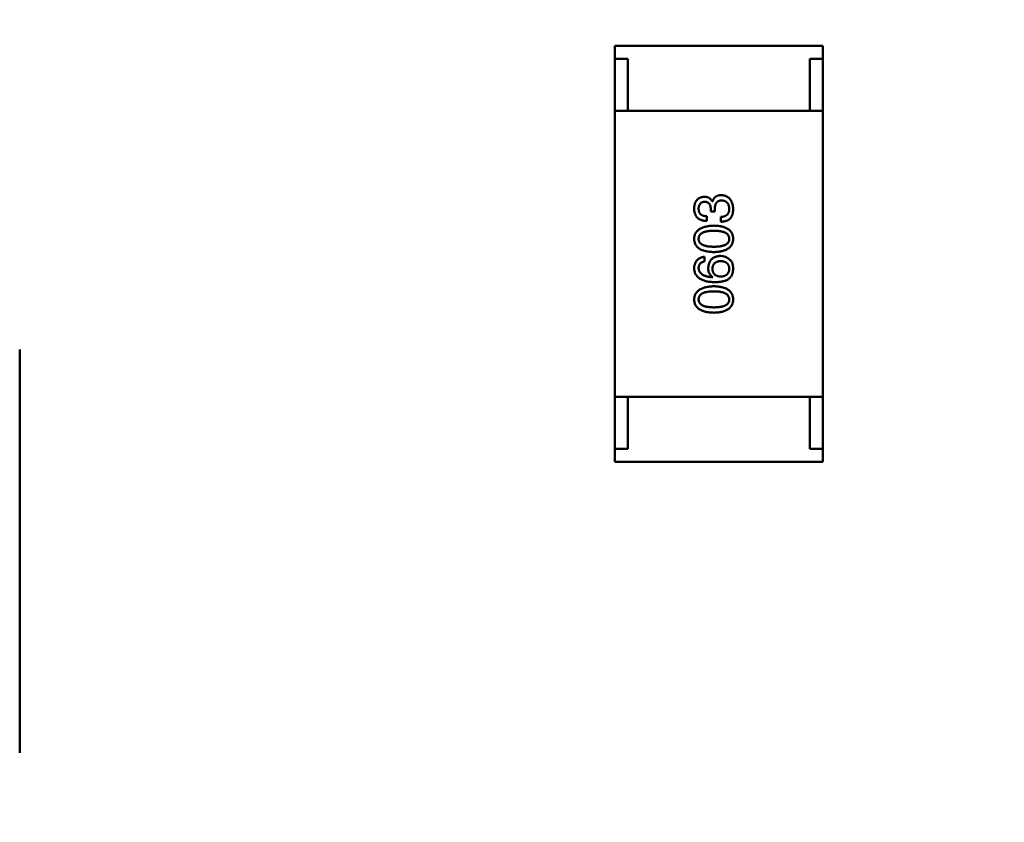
# Model space of a CAD drawing. Header units: millimetres. Extents: x 37 to 395, y 164 to 266.
# Tile 29 of 47: x 339.98 to 343.77, y 213.43 to 216.52. Entities that reach past the tile are written whole.
import ezdxf

# ---------------------------------------------------------------- set-up
doc = ezdxf.new("R2010")
doc.units = ezdxf.units.MM
doc.header["$LTSCALE"] = 0.75
doc.layers.add('Visible', color=7, linetype='Continuous', lineweight=50)
doc.layers.add('尺寸标注', color=3, linetype='Continuous', lineweight=25)
doc.styles.get("Standard").update_dxf_attribs({"font": 'arial.ttf'})
doc.dimstyles.new('Dim-ISO-25', dxfattribs={"dimtxt": 3.5, "dimasz": 3.5, "dimexe": 2.1, "dimexo": 2.1, "dimgap": 1.4, "dimtad": 1, "dimzin": 12, "dimdsep": 46, "dimtxsty": 'Standard', "dimcen": 0, "dimazin": 3, "dimtp": 0.1, "dimtm": 0.1, "dimtfac": 0.714286, "dimtmove": 0, "dimatfit": 3, "dimfxl": 1, "dimtzin": 12, "dimarcsym": 0})

# ---------------------------------------------------------------- blocks, each defined once
blk = doc.blocks.new('*D20')
at = {"layer": 'Defpoints', "color": 0, "transparency": 16777216}
for p in [(318.6376, 220.4329), (358.784, 187.735), (392.6929, 187.735)]:
    blk.add_point(p, dxfattribs=at)
at = {"layer": '尺寸标注', "color": 0, "lineweight": -2, "transparency": 16777216}
for p, q in [((320.7376, 220.4329), (394.7929, 220.4329)), ((392.6929, 216.9329), (392.6929, 191.235)), ((360.884, 187.735), (394.7929, 187.735))]:
    blk.add_line(p, q, dxfattribs=at)
at = {"layer": '尺寸标注', "color": 0, "transparency": 16777216}
for points in [[(392.1096, 216.9329), (393.2763, 216.9329), (392.6929, 220.4329)], [(392.1096, 191.235), (393.2763, 191.235), (392.6929, 187.735)]]:
    blk.add_solid(points, dxfattribs=at)
at = {"layer": '尺寸标注', "color": 0, "transparency": 16777216, "insert": (390.0156, 204.0839), "char_height": 2.5, "attachment_point": 5, "rotation": 90}
blk.add_mtext('32.7', dxfattribs=at)

msp = doc.modelspace()

# ---------------------------------------------------------------- linework, layer by layer
at = {"layer": 'Visible'}
for p, q in [((342.2739, 216.4202), (343.0739, 216.4202)), ((342.2739, 216.3702), (342.2739, 216.4202)), ((343.0739, 216.3702), (343.0739, 216.4202)), ((342.3239, 216.3702), (342.2739, 216.3702)), ((342.2739, 216.1702), (342.2739, 216.3702)), ((342.3239, 216.1702), (342.3239, 216.3702)), ((343.0239, 216.3702), (343.0239, 216.1702)), ((343.0739, 216.3702), (343.0239, 216.3702)), ((343.0739, 216.1702), (343.0739, 216.3702)), ((343.0739, 216.1702), (342.2739, 216.1702)), ((342.2739, 215.0702), (342.2739, 216.1702)), ((342.3239, 216.1702), (343.0239, 216.1702)), ((343.0739, 216.1702), (343.0739, 215.0702)), ((342.6492, 215.822), (342.6484, 215.822)), ((342.6427, 215.7933), (342.6427, 215.7835)), ((342.6427, 215.7835), (342.6583, 215.7835)), ((342.6583, 215.7835), (342.6583, 215.7925)), ((342.6271, 215.7474), (342.6271, 215.7654)), ((342.6812, 215.763), (342.6812, 215.7441)), ((342.6181, 215.5913), (342.6181, 215.6093)), ((342.6509, 215.5315), (342.6501, 215.5306)), ((339.983, 215.2525), (339.983, 215.2521)), ((339.983, 213.7021), (339.983, 215.2521)), ((343.0739, 215.0702), (342.2739, 215.0702)), ((342.2739, 215.0702), (342.2739, 214.8702)), ((342.3239, 215.0702), (343.0239, 215.0702)), ((342.3239, 215.0702), (342.3239, 214.8702)), ((343.0239, 214.8702), (343.0239, 215.0702)), ((343.0739, 215.0702), (343.0739, 214.8702)), ((342.2739, 214.8702), (342.2739, 214.8202)), ((342.3239, 214.8702), (342.2739, 214.8702)), ((343.0739, 214.8702), (343.0239, 214.8702)), ((343.0739, 214.8702), (343.0739, 214.8202)), ((342.2739, 214.8202), (343.0739, 214.8202)), ((339.983, 213.7021), (339.983, 213.7016))]:
    msp.add_line(p, q, dxfattribs=at)
msp.add_arc((342.6802, 215.5607), 0.0519, 45.691, 90.7052, dxfattribs=at)
for points, knots in [([(342.6173, 215.84), (342.6158, 215.8399), (342.6129, 215.8396), (342.6086, 215.8388), (342.6047, 215.8378), (342.601, 215.8364), (342.5976, 215.8346), (342.5945, 215.8326), (342.5917, 215.8302), (342.5891, 215.8275), (342.5868, 215.8246), (342.5849, 215.8212), (342.5831, 215.8176), (342.5817, 215.8137), (342.5805, 215.8094), (342.5797, 215.8049), (342.579, 215.8), (342.5788, 215.7967), (342.5787, 215.7949)], [0, 0, 0, 0, 0.067521, 0.132139, 0.193339, 0.252064, 0.309083, 0.364848, 0.420021, 0.475612, 0.532002, 0.589602, 0.649896, 0.712634, 0.778603, 0.848416, 0.922155, 1, 1, 1, 1]), ([(342.596, 215.7941), (342.596, 215.7952), (342.5961, 215.7972), (342.5965, 215.8001), (342.597, 215.8028), (342.5976, 215.8053), (342.5985, 215.8077), (342.5995, 215.8098), (342.6007, 215.8118), (342.6021, 215.8136), (342.6036, 215.8152), (342.6053, 215.8166), (342.6071, 215.8179), (342.6092, 215.8189), (342.6114, 215.8198), (342.6137, 215.8204), (342.6163, 215.8209), (342.618, 215.8211), (342.6189, 215.8212)], [0, 0, 0, 0, 0.078051, 0.151197, 0.220412, 0.286742, 0.34933, 0.409464, 0.467368, 0.52298, 0.578639, 0.633998, 0.690142, 0.746855, 0.805868, 0.867776, 0.932345, 1, 1, 1, 1]), ([(342.6484, 215.822), (342.6477, 215.8234), (342.6463, 215.8262), (342.6435, 215.8299), (342.6403, 215.8331), (342.6366, 215.8357), (342.6324, 215.8376), (342.6278, 215.839), (342.6227, 215.8399), (342.6191, 215.84), (342.6173, 215.84)], [0, 0, 0, 0, 0.125227, 0.244792, 0.361427, 0.478215, 0.59667, 0.722058, 0.856314, 1, 1, 1, 1]), ([(342.6189, 215.8212), (342.6207, 215.8211), (342.6226, 215.8209), (342.6274, 215.8199), (342.6293, 215.8191), (342.6321, 215.8176), (342.6343, 215.8162), (342.6382, 215.8116), (342.6394, 215.8092), (342.6423, 215.802), (342.6426, 215.7958), (342.6427, 215.7933)], [0.000001, 0.000001, 0.000001, 0.000001, 0.000529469, 0.000529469, 0.001127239, 0.001127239, 0.001835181, 0.001835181, 0.002488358, 0.002488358, 0.00458577, 0.00458577, 0.00458577, 0.00458577]), ([(342.6828, 215.8466), (342.6818, 215.8466), (342.6797, 215.8465), (342.6766, 215.8462), (342.6737, 215.8458), (342.6709, 215.8451), (342.6683, 215.8442), (342.6658, 215.8432), (342.6635, 215.8419), (342.6613, 215.8405), (342.6593, 215.8388), (342.6574, 215.837), (342.6557, 215.835), (342.654, 215.8327), (342.6526, 215.8303), (342.6513, 215.8277), (342.6502, 215.8249), (342.6496, 215.823), (342.6492, 215.822)], [0, 0, 0, 0, 0.071215, 0.138707, 0.20396, 0.266995, 0.327734, 0.387609, 0.445602, 0.503345, 0.561136, 0.618597, 0.677672, 0.738255, 0.799989, 0.863961, 0.930555, 1, 1, 1, 1]), ([(342.6583, 215.7925), (342.6583, 215.7938), (342.6583, 215.7965), (342.6586, 215.8003), (342.6591, 215.8038), (342.6599, 215.8071), (342.6608, 215.8102), (342.662, 215.813), (342.6634, 215.8154), (342.665, 215.8177), (342.6668, 215.8197), (342.6688, 215.8214), (342.671, 215.8229), (342.6735, 215.8241), (342.6761, 215.825), (342.679, 215.8256), (342.6821, 215.826), (342.6842, 215.8261), (342.6853, 215.8261)], [0, 0, 0, 0, 0.082495, 0.159728, 0.232496, 0.300725, 0.365163, 0.425859, 0.483728, 0.538892, 0.592921, 0.646195, 0.699968, 0.754746, 0.811387, 0.870806, 0.933482, 1, 1, 1, 1]), ([(342.7287, 215.7933), (342.7286, 215.7954), (342.7285, 215.7994), (342.7278, 215.8052), (342.7267, 215.8106), (342.7253, 215.8156), (342.7237, 215.8203), (342.7216, 215.8246), (342.7192, 215.8285), (342.7165, 215.8321), (342.7135, 215.8352), (342.7101, 215.838), (342.7064, 215.8404), (342.7023, 215.8424), (342.6979, 215.8441), (342.6932, 215.8453), (342.6881, 215.8462), (342.6846, 215.8464), (342.6828, 215.8466)], [0, 0, 0, 0, 0.078078, 0.151942, 0.221594, 0.28726, 0.350176, 0.409768, 0.467648, 0.523784, 0.578904, 0.634014, 0.689819, 0.746826, 0.805875, 0.867063, 0.931764, 1, 1, 1, 1]), ([(342.6853, 215.8261), (342.6864, 215.826), (342.6885, 215.8258), (342.6916, 215.8253), (342.6945, 215.8245), (342.6972, 215.8235), (342.6997, 215.8223), (342.7021, 215.8209), (342.7041, 215.8192), (342.7061, 215.8173), (342.7078, 215.8152), (342.7092, 215.8128), (342.7106, 215.8102), (342.7116, 215.8074), (342.7125, 215.8044), (342.7132, 215.8012), (342.7137, 215.7977), (342.7139, 215.7953), (342.714, 215.7941)], [0, 0, 0, 0, 0.068514, 0.133941, 0.195994, 0.255362, 0.312994, 0.369441, 0.424687, 0.480522, 0.537148, 0.594801, 0.654411, 0.716817, 0.781981, 0.850498, 0.923306, 1, 1, 1, 1]), ([(342.5787, 215.7949), (342.5788, 215.7931), (342.5789, 215.7894), (342.5796, 215.7841), (342.5806, 215.7791), (342.582, 215.7745), (342.5837, 215.7702), (342.5858, 215.7663), (342.5883, 215.7628), (342.5912, 215.7596), (342.5944, 215.7568), (342.598, 215.7544), (342.602, 215.7523), (342.6063, 215.7506), (342.611, 215.7492), (342.616, 215.7482), (342.6215, 215.7476), (342.6252, 215.7475), (342.6271, 215.7474)], [0, 0, 0, 0, 0.073232, 0.142595, 0.207997, 0.270074, 0.329156, 0.386529, 0.441846, 0.496976, 0.551877, 0.607941, 0.665637, 0.725446, 0.788542, 0.855101, 0.925196, 1, 1, 1, 1]), ([(342.6271, 215.7654), (342.6258, 215.7655), (342.6234, 215.7656), (342.6199, 215.766), (342.6166, 215.7666), (342.6135, 215.7675), (342.6107, 215.7685), (342.6081, 215.7698), (342.6058, 215.7713), (342.6037, 215.773), (342.6019, 215.7749), (342.6003, 215.777), (342.5989, 215.7793), (342.5978, 215.7819), (342.597, 215.7847), (342.5964, 215.7876), (342.596, 215.7908), (342.596, 215.793), (342.596, 215.7941)], [0, 0, 0, 0, 0.078134, 0.15164, 0.221358, 0.286689, 0.348614, 0.407697, 0.464247, 0.520153, 0.574432, 0.629291, 0.684538, 0.742032, 0.801329, 0.863637, 0.930123, 1, 1, 1, 1]), ([(342.714, 215.7941), (342.714, 215.7929), (342.7139, 215.7905), (342.7135, 215.7871), (342.7129, 215.7838), (342.712, 215.7808), (342.7109, 215.778), (342.7094, 215.7755), (342.7077, 215.7732), (342.7058, 215.7711), (342.7036, 215.7693), (342.7012, 215.7677), (342.6985, 215.7663), (342.6955, 215.7652), (342.6923, 215.7642), (342.6888, 215.7636), (342.6851, 215.7631), (342.6825, 215.763), (342.6812, 215.763)], [0, 0, 0, 0, 0.071272, 0.13882, 0.201858, 0.262757, 0.320043, 0.376709, 0.431462, 0.486034, 0.541209, 0.597703, 0.65589, 0.717768, 0.782056, 0.850407, 0.92277, 1, 1, 1, 1]), ([(342.7238, 215.7662), (342.7242, 215.7671), (342.725, 215.7689), (342.726, 215.7717), (342.7269, 215.7747), (342.7275, 215.778), (342.7281, 215.7815), (342.7285, 215.7852), (342.7287, 215.7892), (342.7287, 215.7919), (342.7287, 215.7933)], [0, 0, 0, 0, 0.101955, 0.208983, 0.322698, 0.44339, 0.570851, 0.70629, 0.84885, 1, 1, 1, 1]), ([(342.6812, 215.7441), (342.6825, 215.7442), (342.6852, 215.7443), (342.689, 215.7446), (342.6926, 215.7451), (342.6961, 215.7458), (342.6994, 215.7466), (342.7025, 215.7475), (342.7055, 215.7487), (342.7082, 215.75), (342.7108, 215.7515), (342.7132, 215.7531), (342.7155, 215.7549), (342.7175, 215.7568), (342.7194, 215.7589), (342.721, 215.7612), (342.7226, 215.7636), (342.7234, 215.7654), (342.7238, 215.7662)], [0, 0, 0, 0, 0.078937, 0.154495, 0.226898, 0.296844, 0.363348, 0.427781, 0.48946, 0.549586, 0.607902, 0.664733, 0.720805, 0.776157, 0.831175, 0.886736, 0.943094, 1, 1, 1, 1]), ([(342.655, 215.7292), (342.652, 215.729), (342.6461, 215.7288), (342.6376, 215.7279), (342.6297, 215.7267), (342.6224, 215.7252), (342.6156, 215.7233), (342.6094, 215.721), (342.6037, 215.7184), (342.5986, 215.7154), (342.5941, 215.712), (342.5902, 215.7083), (342.5868, 215.7042), (342.584, 215.6997), (342.5818, 215.6949), (342.5802, 215.6897), (342.5791, 215.6842), (342.5789, 215.6803), (342.5787, 215.6784)], [0, 0, 0, 0, 0.088475, 0.171606, 0.249595, 0.322626, 0.391327, 0.455765, 0.516374, 0.573675, 0.628522, 0.681161, 0.732559, 0.783563, 0.83504, 0.887639, 0.942585, 1, 1, 1, 1]), ([(342.596, 215.6784), (342.596, 215.6796), (342.5961, 215.6821), (342.5968, 215.6856), (342.5979, 215.689), (342.5996, 215.6921), (342.6017, 215.6949), (342.6042, 215.6974), (342.6073, 215.6997), (342.6108, 215.7019), (342.6147, 215.7037), (342.6191, 215.7052), (342.624, 215.7066), (342.6293, 215.7076), (342.635, 215.7085), (342.6413, 215.7091), (342.648, 215.7094), (342.6526, 215.7095), (342.655, 215.7095)], [0, 0, 0, 0, 0.050604, 0.098688, 0.145699, 0.191791, 0.238625, 0.286717, 0.337546, 0.391814, 0.449755, 0.512106, 0.579685, 0.652048, 0.730262, 0.814146, 0.904281, 1, 1, 1, 1]), ([(342.7287, 215.6784), (342.7287, 215.6803), (342.7285, 215.6842), (342.7275, 215.6899), (342.726, 215.6951), (342.7239, 215.7), (342.7213, 215.7045), (342.7181, 215.7087), (342.7143, 215.7124), (342.7099, 215.7158), (342.705, 215.7188), (342.6995, 215.7214), (342.6934, 215.7236), (342.6868, 215.7255), (342.6797, 215.727), (342.6719, 215.7281), (342.6636, 215.7289), (342.6579, 215.7291), (342.655, 215.7292)], [0, 0, 0, 0, 0.059134, 0.115603, 0.169236, 0.221572, 0.273254, 0.32474, 0.377319, 0.431815, 0.488555, 0.548609, 0.612242, 0.680182, 0.75251, 0.829782, 0.91231, 1, 1, 1, 1]), ([(342.655, 215.7095), (342.6573, 215.7095), (342.6619, 215.7094), (342.6685, 215.7091), (342.6746, 215.7085), (342.6804, 215.7076), (342.6856, 215.7066), (342.6905, 215.7052), (342.6948, 215.7037), (342.6988, 215.7018), (342.7023, 215.6998), (342.7053, 215.6974), (342.7079, 215.6949), (342.71, 215.692), (342.7117, 215.689), (342.713, 215.6857), (342.7138, 215.6821), (342.7139, 215.6796), (342.714, 215.6784)], [0, 0, 0, 0, 0.094834, 0.184067, 0.267029, 0.344713, 0.417334, 0.484367, 0.546941, 0.604717, 0.65953, 0.710539, 0.759381, 0.806382, 0.853027, 0.900623, 0.949121, 1, 1, 1, 1]), ([(342.5787, 215.6784), (342.5788, 215.6764), (342.579, 215.6725), (342.58, 215.6669), (342.5816, 215.6616), (342.5837, 215.6567), (342.5865, 215.6522), (342.5898, 215.6481), (342.5937, 215.6443), (342.5982, 215.6409), (342.6033, 215.6379), (342.609, 215.6353), (342.6152, 215.6331), (342.6221, 215.6312), (342.6295, 215.6297), (342.6375, 215.6286), (342.646, 215.6278), (342.6519, 215.6276), (342.655, 215.6275)], [0, 0, 0, 0, 0.057911, 0.113262, 0.165956, 0.217443, 0.268511, 0.319665, 0.372, 0.426129, 0.483365, 0.543779, 0.607756, 0.676562, 0.749704, 0.827713, 0.911177, 1, 1, 1, 1]), ([(342.655, 215.648), (342.6526, 215.6481), (342.648, 215.6481), (342.6413, 215.6485), (342.635, 215.649), (342.6293, 215.6498), (342.624, 215.6509), (342.6191, 215.6522), (342.6147, 215.6537), (342.6108, 215.6555), (342.6073, 215.6575), (342.6042, 215.6598), (342.6017, 215.6623), (342.5996, 215.665), (342.5979, 215.668), (342.5968, 215.6713), (342.5961, 215.6747), (342.596, 215.6771), (342.596, 215.6784)], [0, 0, 0, 0, 0.096452, 0.187278, 0.271765, 0.350519, 0.423437, 0.491321, 0.554011, 0.612224, 0.666281, 0.717003, 0.764884, 0.811423, 0.856783, 0.902993, 0.950236, 1, 1, 1, 1]), ([(342.655, 215.6275), (342.6579, 215.6276), (342.6636, 215.6278), (342.6719, 215.6286), (342.6797, 215.6297), (342.6868, 215.6312), (342.6934, 215.6331), (342.6995, 215.6353), (342.705, 215.6379), (342.7099, 215.641), (342.7143, 215.6443), (342.7181, 215.6481), (342.7213, 215.6522), (342.7239, 215.6567), (342.726, 215.6616), (342.7275, 215.6669), (342.7285, 215.6725), (342.7287, 215.6764), (342.7287, 215.6784)], [0, 0, 0, 0, 0.087693, 0.170223, 0.247496, 0.319826, 0.387768, 0.451403, 0.511459, 0.568358, 0.622671, 0.675251, 0.726739, 0.778422, 0.830759, 0.884394, 0.940865, 1, 1, 1, 1]), ([(342.714, 215.6784), (342.7139, 215.6771), (342.7138, 215.6747), (342.7132, 215.6713), (342.712, 215.668), (342.7103, 215.665), (342.7083, 215.6623), (342.7057, 215.6598), (342.7027, 215.6575), (342.6992, 215.6555), (342.6952, 215.6537), (342.6908, 215.6522), (342.686, 215.6509), (342.6807, 215.6498), (342.6749, 215.649), (342.6687, 215.6485), (342.662, 215.6481), (342.6574, 215.6481), (342.655, 215.648)], [0, 0, 0, 0, 0.049766, 0.097012, 0.143225, 0.188786, 0.235079, 0.282962, 0.333687, 0.387747, 0.445963, 0.508657, 0.576545, 0.649868, 0.72822, 0.812712, 0.903543, 1, 1, 1, 1]), ([(342.6181, 215.6093), (342.6166, 215.6091), (342.6137, 215.6088), (342.6095, 215.6078), (342.6055, 215.6066), (342.6018, 215.6051), (342.5984, 215.6034), (342.5952, 215.6013), (342.5924, 215.599), (342.5897, 215.5965), (342.5874, 215.5936), (342.5854, 215.5904), (342.5836, 215.587), (342.582, 215.5833), (342.5808, 215.5793), (342.5798, 215.5751), (342.5791, 215.5706), (342.5789, 215.5675), (342.5787, 215.5659)], [0, 0, 0, 0, 0.06947, 0.136096, 0.199592, 0.260665, 0.319672, 0.377156, 0.433415, 0.489984, 0.546535, 0.604276, 0.663499, 0.725182, 0.788953, 0.855683, 0.926216, 1, 1, 1, 1]), ([(342.596, 215.5659), (342.596, 215.5676), (342.5961, 215.5708), (342.5972, 215.5754), (342.5989, 215.5795), (342.6014, 215.583), (342.6046, 215.586), (342.6085, 215.5883), (342.613, 215.5902), (342.6163, 215.5909), (342.6181, 215.5913)], [0, 0, 0, 0, 0.136586, 0.261496, 0.378089, 0.490612, 0.605522, 0.725767, 0.8561, 1, 1, 1, 1]), ([(342.6796, 215.6126), (342.6778, 215.6125), (342.6744, 215.6123), (342.6694, 215.6116), (342.6647, 215.6105), (342.6604, 215.6092), (342.6563, 215.6074), (342.6526, 215.6053), (342.6492, 215.6029), (342.6461, 215.6001), (342.6433, 215.597), (342.6408, 215.5936), (342.6387, 215.5898), (342.6369, 215.5857), (342.6354, 215.5812), (342.6342, 215.5764), (342.6333, 215.5713), (342.633, 215.5677), (342.6328, 215.5659)], [0, 0, 0, 0, 0.071527, 0.139094, 0.20346, 0.264939, 0.323904, 0.381383, 0.437591, 0.493343, 0.549401, 0.606085, 0.664838, 0.725424, 0.788712, 0.855452, 0.925772, 1, 1, 1, 1]), ([(342.6492, 215.5634), (342.6493, 215.5646), (342.6494, 215.5667), (342.6499, 215.5699), (342.6505, 215.5729), (342.6514, 215.5757), (342.6526, 215.5783), (342.6539, 215.5807), (342.6556, 215.5828), (342.6574, 215.5848), (342.6595, 215.5865), (342.6618, 215.5881), (342.6643, 215.5894), (342.6671, 215.5905), (342.6701, 215.5914), (342.6733, 215.5922), (342.6768, 215.5927), (342.6792, 215.5928), (342.6804, 215.5929)], [0, 0, 0, 0, 0.069884, 0.136529, 0.199638, 0.259844, 0.317774, 0.374356, 0.430026, 0.485148, 0.5409, 0.597889, 0.657472, 0.718614, 0.783613, 0.85129, 0.923712, 1, 1, 1, 1]), ([(342.6804, 215.5929), (342.6817, 215.5929), (342.6842, 215.5927), (342.6879, 215.5922), (342.6913, 215.5915), (342.6944, 215.5906), (342.6974, 215.5895), (342.7001, 215.5882), (342.7026, 215.5867), (342.7048, 215.585), (342.7068, 215.5831), (342.7086, 215.581), (342.7101, 215.5787), (342.7113, 215.5762), (342.7124, 215.5735), (342.7132, 215.5706), (342.7137, 215.5675), (342.7139, 215.5653), (342.714, 215.5642)], [0, 0, 0, 0, 0.078863, 0.153308, 0.223539, 0.289857, 0.35341, 0.413572, 0.471721, 0.528235, 0.584279, 0.638781, 0.69466, 0.751251, 0.809198, 0.869697, 0.933318, 1, 1, 1, 1]), ([(342.7287, 215.561), (342.7288, 215.5631), (342.7288, 215.5671), (342.7284, 215.573), (342.7275, 215.5783), (342.7262, 215.5832), (342.7245, 215.5876), (342.7222, 215.5915), (342.7196, 215.595), (342.7175, 215.5969), (342.7165, 215.5979)], [0, 0, 0, 0, 0.156782, 0.301945, 0.436395, 0.561474, 0.678489, 0.78853, 0.894967, 1, 1, 1, 1]), ([(342.5787, 215.5659), (342.5789, 215.5638), (342.5791, 215.5596), (342.5802, 215.5536), (342.5819, 215.548), (342.5842, 215.5428), (342.5871, 215.538), (342.5906, 215.5336), (342.5947, 215.5296), (342.5995, 215.526), (342.6048, 215.5228), (342.6106, 215.52), (342.6171, 215.5176), (342.6242, 215.5157), (342.6319, 215.5141), (342.6401, 215.5129), (342.649, 215.5121), (342.6551, 215.5119), (342.6583, 215.5118)], [0, 0, 0, 0, 0.058957, 0.115262, 0.16907, 0.221312, 0.273147, 0.324961, 0.377649, 0.432026, 0.488925, 0.549039, 0.612912, 0.680653, 0.753056, 0.830314, 0.912483, 1, 1, 1, 1]), ([(342.6501, 215.5306), (342.6479, 215.5308), (342.6438, 215.5311), (342.6379, 215.5319), (342.6323, 215.5328), (342.6271, 215.534), (342.6223, 215.5354), (342.6179, 215.537), (342.6139, 215.5389), (342.6103, 215.541), (342.6071, 215.5433), (342.6043, 215.5459), (342.6019, 215.5486), (342.5999, 215.5517), (342.5983, 215.5549), (342.5971, 215.5584), (342.5962, 215.562), (342.5961, 215.5646), (342.596, 215.5659)], [0, 0, 0, 0, 0.089218, 0.173709, 0.252753, 0.326963, 0.397099, 0.462534, 0.524018, 0.582178, 0.637235, 0.689955, 0.741228, 0.791618, 0.841661, 0.892925, 0.945259, 1, 1, 1, 1]), ([(342.6328, 215.5659), (342.6329, 215.5639), (342.633, 215.5601), (342.6338, 215.5546), (342.6353, 215.5496), (342.6372, 215.545), (342.6398, 215.5408), (342.6429, 215.5372), (342.6466, 215.534), (342.6494, 215.5323), (342.6509, 215.5315)], [0, 0, 0, 0, 0.144617, 0.279572, 0.40596, 0.526097, 0.64389, 0.760003, 0.877724, 1, 1, 1, 1]), ([(342.6812, 215.5331), (342.6799, 215.5332), (342.6775, 215.5333), (342.6739, 215.5339), (342.6706, 215.5346), (342.6675, 215.5356), (342.6647, 215.5367), (342.6621, 215.5381), (342.6597, 215.5396), (342.6576, 215.5415), (342.6557, 215.5435), (342.6541, 215.5457), (342.6526, 215.5481), (342.6515, 215.5508), (342.6505, 215.5537), (342.6499, 215.5567), (342.6494, 215.56), (342.6493, 215.5623), (342.6492, 215.5634)], [0, 0, 0, 0, 0.076072, 0.148369, 0.216753, 0.281358, 0.342792, 0.401604, 0.458929, 0.514444, 0.569818, 0.625343, 0.681554, 0.739608, 0.800134, 0.863477, 0.929547, 1, 1, 1, 1]), ([(342.714, 215.5642), (342.7139, 215.563), (342.7138, 215.5607), (342.7133, 215.5574), (342.7127, 215.5542), (342.7117, 215.5513), (342.7105, 215.5485), (342.709, 215.546), (342.7074, 215.5437), (342.7054, 215.5417), (342.7032, 215.5398), (342.7008, 215.5382), (342.6981, 215.5368), (342.6952, 215.5356), (342.692, 215.5347), (342.6887, 215.5339), (342.685, 215.5333), (342.6825, 215.5332), (342.6812, 215.5331)], [0, 0, 0, 0, 0.070403, 0.137196, 0.200053, 0.260887, 0.31876, 0.37535, 0.430743, 0.485927, 0.541678, 0.598832, 0.657726, 0.719441, 0.783504, 0.851852, 0.923533, 1, 1, 1, 1]), ([(342.7091, 215.5224), (342.7106, 215.5236), (342.7136, 215.5258), (342.7174, 215.5297), (342.7208, 215.5339), (342.7235, 215.5386), (342.7257, 215.5436), (342.7273, 215.5491), (342.7284, 215.5549), (342.7286, 215.5589), (342.7287, 215.561)], [0, 0, 0, 0, 0.125033, 0.246266, 0.36603, 0.485265, 0.606781, 0.732144, 0.862551, 1, 1, 1, 1]), ([(342.6583, 215.5118), (342.6609, 215.5118), (342.6661, 215.5118), (342.6736, 215.5124), (342.6807, 215.5132), (342.6872, 215.5144), (342.6934, 215.5158), (342.6991, 215.5176), (342.7043, 215.5198), (342.7075, 215.5216), (342.7091, 215.5224)], [0, 0, 0, 0, 0.151498, 0.29521, 0.430242, 0.557137, 0.677306, 0.790845, 0.898111, 1, 1, 1, 1]), ([(342.655, 215.496), (342.652, 215.4959), (342.6461, 215.4956), (342.6376, 215.4948), (342.6297, 215.4936), (342.6224, 215.492), (342.6156, 215.4901), (342.6094, 215.4879), (342.6037, 215.4852), (342.5986, 215.4822), (342.5941, 215.4789), (342.5902, 215.4751), (342.5868, 215.471), (342.584, 215.4666), (342.5818, 215.4617), (342.5802, 215.4565), (342.5791, 215.451), (342.5789, 215.4472), (342.5787, 215.4452)], [0, 0, 0, 0, 0.088475, 0.171606, 0.249595, 0.322626, 0.391327, 0.455765, 0.516374, 0.573675, 0.628522, 0.681161, 0.732559, 0.783563, 0.83504, 0.887639, 0.942585, 1, 1, 1, 1]), ([(342.596, 215.4452), (342.596, 215.4465), (342.5961, 215.4489), (342.5968, 215.4525), (342.5979, 215.4558), (342.5996, 215.4589), (342.6017, 215.4617), (342.6042, 215.4643), (342.6073, 215.4666), (342.6108, 215.4687), (342.6147, 215.4705), (342.6191, 215.4721), (342.624, 215.4734), (342.6293, 215.4745), (342.635, 215.4753), (342.6413, 215.4759), (342.648, 215.4763), (342.6526, 215.4763), (342.655, 215.4764)], [0, 0, 0, 0, 0.050604, 0.098688, 0.145699, 0.191791, 0.238625, 0.286717, 0.337546, 0.391814, 0.449755, 0.512106, 0.579685, 0.652048, 0.730262, 0.814146, 0.904281, 1, 1, 1, 1]), ([(342.7287, 215.4452), (342.7287, 215.4472), (342.7285, 215.4511), (342.7275, 215.4567), (342.726, 215.462), (342.7239, 215.4669), (342.7213, 215.4714), (342.7181, 215.4755), (342.7143, 215.4793), (342.7099, 215.4827), (342.705, 215.4856), (342.6995, 215.4882), (342.6934, 215.4905), (342.6868, 215.4923), (342.6797, 215.4939), (342.6719, 215.495), (342.6636, 215.4957), (342.6579, 215.4959), (342.655, 215.496)], [0, 0, 0, 0, 0.059134, 0.115603, 0.169236, 0.221572, 0.273254, 0.32474, 0.377319, 0.431815, 0.488555, 0.548609, 0.612242, 0.680182, 0.75251, 0.829782, 0.91231, 1, 1, 1, 1]), ([(342.655, 215.4764), (342.6573, 215.4763), (342.6619, 215.4763), (342.6685, 215.4759), (342.6746, 215.4753), (342.6804, 215.4745), (342.6856, 215.4734), (342.6905, 215.4721), (342.6948, 215.4705), (342.6988, 215.4687), (342.7023, 215.4666), (342.7053, 215.4643), (342.7079, 215.4617), (342.71, 215.4589), (342.7117, 215.4558), (342.713, 215.4525), (342.7138, 215.4489), (342.7139, 215.4465), (342.714, 215.4452)], [0, 0, 0, 0, 0.094834, 0.184067, 0.267029, 0.344713, 0.417334, 0.484367, 0.546941, 0.604717, 0.65953, 0.710539, 0.759381, 0.806382, 0.853027, 0.900623, 0.949121, 1, 1, 1, 1]), ([(342.5787, 215.4452), (342.5788, 215.4432), (342.579, 215.4393), (342.58, 215.4337), (342.5816, 215.4285), (342.5837, 215.4236), (342.5865, 215.419), (342.5898, 215.4149), (342.5937, 215.4111), (342.5982, 215.4078), (342.6033, 215.4048), (342.609, 215.4022), (342.6152, 215.3999), (342.6221, 215.3981), (342.6295, 215.3966), (342.6375, 215.3955), (342.646, 215.3947), (342.6519, 215.3945), (342.655, 215.3944)], [0, 0, 0, 0, 0.057911, 0.113262, 0.165956, 0.217443, 0.268511, 0.319665, 0.372, 0.426129, 0.483365, 0.543779, 0.607756, 0.676562, 0.749704, 0.827713, 0.911177, 1, 1, 1, 1]), ([(342.655, 215.4149), (342.6526, 215.4149), (342.648, 215.4149), (342.6413, 215.4153), (342.635, 215.4159), (342.6293, 215.4167), (342.624, 215.4178), (342.6191, 215.419), (342.6147, 215.4206), (342.6108, 215.4224), (342.6073, 215.4244), (342.6042, 215.4266), (342.6017, 215.4291), (342.5996, 215.4319), (342.5979, 215.4349), (342.5968, 215.4381), (342.5961, 215.4416), (342.596, 215.444), (342.596, 215.4452)], [0, 0, 0, 0, 0.096452, 0.187278, 0.271765, 0.350519, 0.423437, 0.491321, 0.554011, 0.612224, 0.666281, 0.717003, 0.764884, 0.811423, 0.856783, 0.902993, 0.950236, 1, 1, 1, 1]), ([(342.655, 215.3944), (342.6579, 215.3945), (342.6636, 215.3947), (342.6719, 215.3955), (342.6797, 215.3966), (342.6868, 215.3981), (342.6934, 215.3999), (342.6995, 215.4022), (342.705, 215.4048), (342.7099, 215.4078), (342.7143, 215.4111), (342.7181, 215.4149), (342.7213, 215.419), (342.7239, 215.4236), (342.726, 215.4285), (342.7275, 215.4337), (342.7285, 215.4393), (342.7287, 215.4432), (342.7287, 215.4452)], [0, 0, 0, 0, 0.087693, 0.170223, 0.247496, 0.319826, 0.387768, 0.451403, 0.511459, 0.568358, 0.622671, 0.675251, 0.726739, 0.778422, 0.830759, 0.884394, 0.940865, 1, 1, 1, 1]), ([(342.714, 215.4452), (342.7139, 215.444), (342.7138, 215.4416), (342.7132, 215.4381), (342.712, 215.4349), (342.7103, 215.4319), (342.7083, 215.4291), (342.7057, 215.4266), (342.7027, 215.4244), (342.6992, 215.4224), (342.6952, 215.4206), (342.6908, 215.419), (342.686, 215.4178), (342.6807, 215.4167), (342.6749, 215.4159), (342.6687, 215.4153), (342.662, 215.4149), (342.6574, 215.4149), (342.655, 215.4149)], [0, 0, 0, 0, 0.049766, 0.097012, 0.143225, 0.188786, 0.235079, 0.282962, 0.333687, 0.387747, 0.445963, 0.508657, 0.576545, 0.649868, 0.72822, 0.812712, 0.903543, 1, 1, 1, 1])]:
    msp.add_open_spline(points, degree=3, knots=knots, dxfattribs=at)

# ---------------------------------------------------------------- dimensions: what is measured, and where the dimension line sits
at = {"layer": '尺寸标注'}
dim = msp.add_linear_dim(base=(392.6929, 187.735), p1=(318.6376, 220.4329), p2=(358.784, 187.735), angle=90, dimstyle='Dim-ISO-25', override={"dimtxt": 2.5, "dimtoh": 1}, dxfattribs=at)
dim.commit()
dim.dimension.update_dxf_attribs({"geometry": '*D20', "text_midpoint": (390.0156, 204.0839)})

doc.saveas('drawing.dxf')
